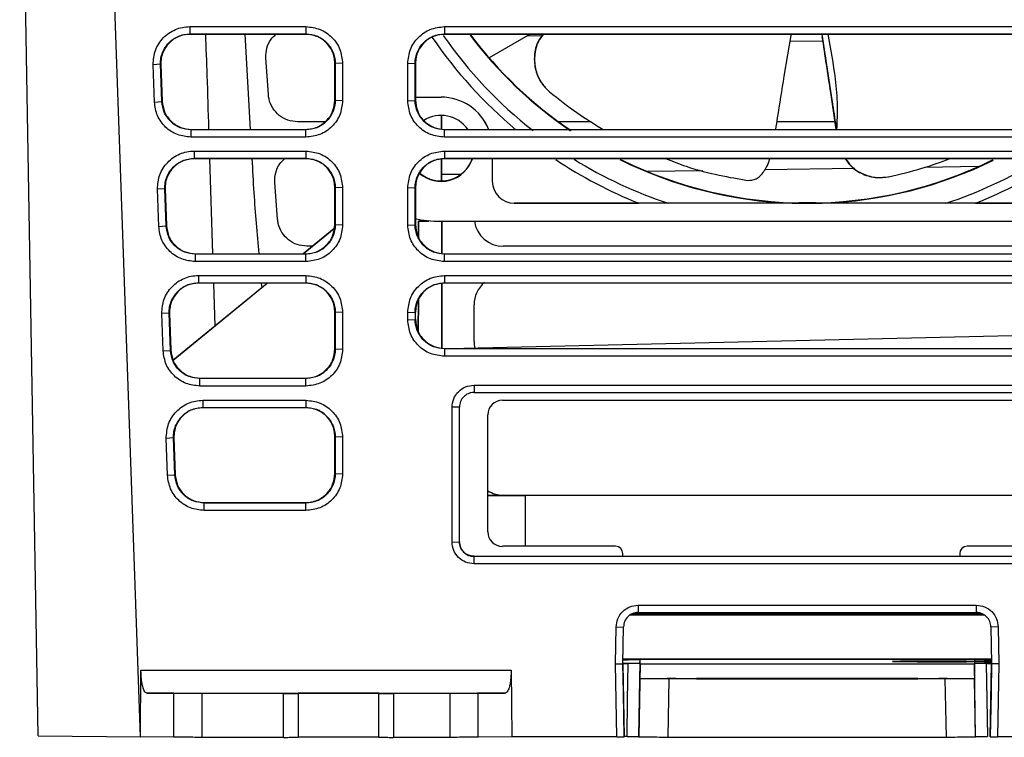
# Model space of a CAD drawing. Extents: x 106 to 315, y 19 to 260.
# Tile 24 of 132: x 195 to 214, y 27 to 41. Entities that reach past the tile are written whole.
import ezdxf

# ---------------------------------------------------------------- set-up
doc = ezdxf.new("R2010")
doc.units = 0
doc.layers.get('0').update_dxf_attribs({"linetype": 'CONTINUOUS'})

msp = doc.modelspace()

# ---------------------------------------------------------------- linework, layer by layer
at = {"color": 7, "linetype": 'CONTINUOUS'}
for p, q in [((197.359, 27.226), (196.574, 49.668)), ((195.368, 27.245), (195.004, 48.076)), ((198.322, 41.089), (200.589, 41.089)), ((198.322, 41.089), (198.322, 40.945)), ((198.322, 40.945), (200.589, 40.945)), ((198.322, 40.945), (198.329, 40.941)), ((200.583, 40.941), (198.329, 40.941)), ((199.4, 40.941), (199.504, 39.084)), ((200.589, 40.945), (200.583, 40.941)), ((200.589, 41.089), (200.589, 40.945)), ((203.29, 41.089), (217.446, 41.089)), ((203.29, 41.089), (203.29, 40.945)), ((203.29, 40.945), (217.446, 40.945)), ((203.29, 40.945), (203.297, 40.941)), ((217.44, 40.941), (203.297, 40.941)), ((204.962, 40.941), (204.162, 40.479)), ((209.92, 40.123), (210.061, 40.954)), ((210.652, 40.941), (210.848, 39.662)), ((204.915, 40.914), (205.191, 40.908)), ((210.037, 40.814), (210.669, 40.802)), ((197.751, 40.354), (197.607, 40.344)), ((197.633, 39.617), (197.607, 40.344)), ((197.777, 39.627), (197.751, 40.354)), ((197.758, 40.35), (197.751, 40.354)), ((197.758, 40.35), (197.783, 39.635)), ((199.856, 39.763), (199.807, 40.479)), ((201.16, 40.374), (201.154, 40.37)), ((201.154, 39.655), (201.154, 40.37)), ((201.304, 40.369), (201.16, 40.374)), ((201.16, 40.374), (201.16, 39.647)), ((201.304, 40.369), (201.304, 39.642)), ((202.575, 40.369), (202.719, 40.374)), ((202.575, 39.642), (202.575, 40.369)), ((202.719, 39.647), (202.719, 40.374)), ((202.719, 40.374), (202.725, 40.37)), ((202.725, 40.37), (202.725, 39.655)), ((197.633, 39.617), (197.777, 39.627)), ((197.777, 39.627), (197.783, 39.635)), ((201.16, 39.647), (201.154, 39.655)), ((201.304, 39.642), (201.16, 39.647)), ((202.575, 39.642), (202.719, 39.647)), ((202.719, 39.647), (202.725, 39.655)), ((202.725, 39.713), (203.225, 39.713)), ((202.725, 39.712), (203.225, 39.712)), ((203.225, 39.713), (203.225, 39.712)), ((200.957, 39.231), (200.426, 39.231)), ((203.234, 39.347), (203.235, 39.096)), ((203.235, 39.096), (203.234, 39.347)), ((206.156, 39.231), (205.516, 39.231)), ((210.903, 39.231), (209.779, 39.231)), ((198.348, 39.076), (198.354, 39.084)), ((198.348, 38.932), (198.348, 39.076)), ((200.589, 39.076), (198.348, 39.076)), ((198.354, 39.084), (200.582, 39.084)), ((200.589, 39.076), (200.582, 39.084)), ((200.589, 38.932), (200.589, 39.076)), ((203.291, 39.076), (203.297, 39.084)), ((203.291, 38.932), (203.291, 39.076)), ((217.446, 39.076), (203.291, 39.076)), ((203.297, 39.084), (217.439, 39.084)), ((200.589, 38.932), (198.348, 38.932)), ((217.446, 38.932), (203.291, 38.932)), ((198.407, 38.661), (200.589, 38.661)), ((198.407, 38.661), (198.407, 38.517)), ((200.589, 38.661), (200.589, 38.517)), ((203.29, 38.661), (217.446, 38.661)), ((203.29, 38.661), (203.29, 38.517)), ((198.407, 38.517), (200.589, 38.517)), ((198.407, 38.517), (198.414, 38.513)), ((200.583, 38.513), (198.414, 38.513)), ((198.708, 38.513), (198.766, 36.656)), ((200.589, 38.517), (200.583, 38.513)), ((203.236, 38.501), (203.236, 38.081)), ((203.236, 38.081), (203.236, 38.501)), ((203.29, 38.517), (217.446, 38.517)), ((203.29, 38.517), (203.297, 38.513)), ((217.44, 38.513), (203.297, 38.513)), ((204.225, 38.513), (204.225, 38.07)), ((208.332, 38.276), (207.252, 38.26)), ((211.295, 38.32), (209.538, 38.294)), ((213.711, 38.356), (212.654, 38.34)), ((200.037, 37.329), (199.981, 38.045)), ((203.612, 38.205), (203.236, 38.2)), ((197.836, 37.926), (197.692, 37.915)), ((197.718, 37.189), (197.692, 37.915)), ((197.862, 37.199), (197.836, 37.926)), ((197.843, 37.921), (197.836, 37.926)), ((197.843, 37.921), (197.868, 37.207)), ((201.16, 37.946), (201.154, 37.941)), ((201.154, 37.227), (201.154, 37.941)), ((201.304, 37.94), (201.16, 37.946)), ((201.16, 37.946), (201.16, 37.219)), ((201.304, 37.94), (201.304, 37.214)), ((202.575, 37.94), (202.719, 37.946)), ((202.575, 37.214), (202.575, 37.94)), ((202.719, 37.219), (202.719, 37.946)), ((202.719, 37.946), (202.725, 37.941)), ((202.725, 37.941), (202.725, 37.227)), ((216.082, 37.641), (204.654, 37.641)), ((204.654, 37.641), (204.654, 37.641)), ((204.654, 37.641), (207.085, 37.641)), ((210.078, 37.642), (210.368, 37.642)), ((210.528, 37.647), (210.209, 37.647)), ((210.368, 37.642), (210.659, 37.642)), ((213.652, 37.641), (216.082, 37.641)), ((202.784, 36.986), (202.784, 37.29)), ((202.784, 37.29), (202.784, 37.287)), ((202.956, 37.29), (202.784, 37.29)), ((202.784, 37.287), (202.784, 36.986)), ((202.986, 37.287), (202.784, 37.287)), ((217.654, 37.284), (203.082, 37.284)), ((203.239, 36.667), (203.238, 37.289)), ((203.238, 37.287), (203.239, 36.667)), ((197.718, 37.189), (197.862, 37.199)), ((197.862, 37.199), (197.868, 37.207)), ((200.533, 36.656), (201.139, 37.151)), ((201.139, 37.15), (200.535, 36.656)), ((201.16, 37.219), (201.154, 37.227)), ((201.304, 37.214), (201.16, 37.219)), ((202.575, 37.214), (202.719, 37.219)), ((202.719, 37.219), (202.725, 37.227)), ((200.713, 36.803), (200.607, 36.803)), ((215.983, 36.803), (204.44, 36.803)), ((198.433, 36.648), (198.439, 36.656)), ((198.433, 36.503), (198.433, 36.648)), ((200.589, 36.648), (198.433, 36.648)), ((200.589, 36.503), (198.433, 36.503)), ((198.439, 36.656), (200.582, 36.656)), ((200.589, 36.648), (200.582, 36.656)), ((200.589, 36.503), (200.589, 36.648)), ((203.291, 36.648), (203.297, 36.656)), ((203.291, 36.503), (203.291, 36.648)), ((217.446, 36.648), (203.291, 36.648)), ((217.446, 36.503), (203.291, 36.503)), ((203.297, 36.656), (217.439, 36.656)), ((198.492, 36.232), (200.589, 36.232)), ((198.492, 36.232), (198.492, 36.089)), ((200.589, 36.232), (200.589, 36.089)), ((203.29, 36.232), (217.446, 36.232)), ((203.29, 36.232), (203.29, 36.089)), ((199.837, 36.084), (197.998, 34.58)), ((197.998, 34.581), (199.835, 36.084)), ((198.492, 36.089), (200.589, 36.089)), ((198.492, 36.089), (198.498, 36.084)), ((200.583, 36.084), (198.498, 36.084)), ((198.784, 36.084), (198.81, 35.245)), ((199.718, 36.084), (199.726, 35.995)), ((200.589, 36.089), (200.583, 36.084)), ((203.242, 34.799), (203.24, 36.073)), ((203.24, 36.073), (203.242, 34.819)), ((203.29, 36.089), (217.446, 36.089)), ((203.29, 36.089), (203.297, 36.084)), ((217.44, 36.084), (203.297, 36.084)), ((202.782, 35.757), (202.781, 35.144)), ((202.781, 35.144), (202.782, 35.757)), ((203.868, 34.945), (203.868, 35.66)), ((197.921, 35.497), (197.777, 35.487)), ((197.803, 34.76), (197.777, 35.487)), ((197.946, 34.771), (197.921, 35.497)), ((197.928, 35.493), (197.921, 35.497)), ((197.928, 35.493), (197.952, 34.779)), ((201.16, 35.517), (201.154, 35.513)), ((201.154, 34.799), (201.154, 35.513)), ((201.304, 35.512), (201.16, 35.517)), ((201.16, 35.517), (201.16, 34.791)), ((201.304, 35.512), (201.304, 34.785)), ((202.575, 35.512), (202.719, 35.517)), ((202.575, 35.366), (202.575, 35.512)), ((202.575, 35.366), (202.719, 35.372)), ((202.719, 35.517), (202.719, 35.372)), ((202.719, 35.517), (202.725, 35.513)), ((202.725, 35.38), (202.719, 35.372)), ((202.725, 35.38), (202.725, 35.513)), ((215.428, 35.076), (203.668, 34.809)), ((197.803, 34.76), (197.946, 34.771)), ((197.946, 34.771), (197.952, 34.779)), ((201.16, 34.791), (201.154, 34.799)), ((201.304, 34.785), (201.16, 34.791)), ((203.297, 34.809), (203.291, 34.8)), ((203.291, 34.8), (203.291, 34.656)), ((217.446, 34.8), (203.291, 34.8)), ((203.297, 34.809), (217.439, 34.809)), ((217.446, 34.656), (203.291, 34.656)), ((198.518, 34.219), (198.524, 34.227)), ((198.518, 34.075), (198.518, 34.219)), ((200.589, 34.219), (198.518, 34.219)), ((198.524, 34.227), (200.582, 34.227)), ((200.589, 34.219), (200.582, 34.227)), ((200.589, 34.075), (200.589, 34.219)), ((200.589, 34.075), (198.518, 34.075)), ((203.868, 34.092), (216.868, 34.092)), ((203.868, 34.092), (203.868, 33.95)), ((203.868, 33.95), (216.868, 33.95)), ((198.577, 33.796), (200.589, 33.796)), ((198.577, 33.796), (198.577, 33.654)), ((198.577, 33.654), (200.589, 33.654)), ((200.589, 33.796), (200.589, 33.654)), ((203.582, 33.664), (203.44, 33.659)), ((203.44, 31.03), (203.44, 33.659)), ((203.582, 31.036), (203.582, 33.664)), ((204.422, 33.796), (215.707, 33.796)), ((204.136, 31.231), (204.136, 33.51)), ((198.006, 33.063), (197.862, 33.053)), ((197.887, 32.332), (197.862, 33.053)), ((198.012, 33.065), (198.006, 33.063)), ((198.031, 32.342), (198.006, 33.063)), ((198.012, 33.065), (198.037, 32.35)), ((201.16, 33.083), (201.154, 33.085)), ((201.154, 32.37), (201.154, 33.085)), ((201.304, 33.078), (201.16, 33.083)), ((201.16, 33.083), (201.16, 32.362)), ((201.304, 33.078), (201.304, 32.357)), ((197.887, 32.332), (198.031, 32.342)), ((198.031, 32.342), (198.037, 32.35)), ((201.16, 32.362), (201.154, 32.37)), ((201.304, 32.357), (201.16, 32.362)), ((204.136, 31.945), (204.44, 31.945)), ((204.136, 31.938), (204.864, 31.938)), ((204.44, 31.945), (204.864, 31.945)), ((204.864, 31.938), (204.864, 31.945)), ((204.864, 31.945), (215.873, 31.945)), ((204.864, 31.938), (204.864, 30.946)), ((198.603, 31.791), (198.609, 31.799)), ((198.603, 31.647), (198.603, 31.791)), ((200.589, 31.791), (198.603, 31.791)), ((198.609, 31.799), (200.582, 31.799)), ((200.589, 31.791), (200.582, 31.799)), ((200.589, 31.647), (200.589, 31.791)), ((200.589, 31.647), (198.603, 31.647)), ((203.44, 31.03), (203.582, 31.036)), ((206.629, 30.946), (204.422, 30.946)), ((215.707, 30.946), (213.486, 30.946)), ((203.868, 30.752), (203.868, 30.75)), ((203.868, 30.752), (216.868, 30.752)), ((203.868, 30.607), (203.868, 30.75)), ((216.868, 30.75), (203.868, 30.75)), ((206.772, 30.752), (206.772, 30.803)), ((213.343, 30.803), (213.343, 30.752)), ((216.868, 30.607), (203.868, 30.607)), ((207.07, 29.797), (213.666, 29.797)), ((207.07, 29.797), (207.07, 29.654)), ((213.666, 29.797), (213.666, 29.654)), ((213.821, 29.603), (206.916, 29.603)), ((213.785, 29.628), (206.952, 29.628)), ((207.07, 29.654), (213.666, 29.654)), ((206.629, 28.65), (206.641, 29.371)), ((206.641, 29.371), (206.784, 29.374)), ((206.772, 28.655), (206.784, 29.374)), ((214.095, 29.371), (213.952, 29.374)), ((213.952, 29.374), (213.965, 28.655)), ((214.095, 29.371), (214.107, 28.65)), ((206.629, 28.65), (206.772, 28.655)), ((206.654, 27.226), (206.629, 28.65)), ((213.964, 28.746), (206.772, 28.746)), ((206.772, 28.731), (206.876, 28.731)), ((206.772, 28.661), (206.877, 28.661)), ((206.782, 28.085), (206.772, 28.657)), ((206.772, 28.655), (206.797, 27.227)), ((207.107, 28.661), (207.082, 27.231)), ((207.102, 28.368), (207.107, 28.654)), ((207.107, 28.732), (207.107, 28.736)), ((213.629, 28.736), (207.107, 28.736)), ((207.107, 28.663), (207.107, 28.729)), ((207.107, 28.66), (207.107, 28.655)), ((207.107, 28.655), (213.629, 28.654)), ((213.629, 28.736), (213.629, 28.732)), ((213.629, 28.729), (213.629, 28.706)), ((213.629, 28.692), (213.629, 28.663)), ((213.629, 28.654), (213.629, 28.66)), ((213.654, 27.231), (213.629, 28.66)), ((213.629, 28.654), (213.634, 28.368)), ((213.859, 28.731), (213.964, 28.731)), ((213.86, 28.661), (213.964, 28.661)), ((213.94, 27.227), (213.965, 28.655)), ((213.965, 28.657), (213.955, 28.085)), ((214.107, 28.65), (213.965, 28.655)), ((214.107, 28.65), (214.082, 27.226)), ((197.359, 27.226), (197.371, 28.526)), ((197.371, 28.526), (204.592, 28.526)), ((204.592, 28.526), (204.604, 27.226)), ((207.082, 27.22), (207.102, 28.363)), ((207.102, 28.363), (207.102, 28.368)), ((207.102, 28.368), (213.634, 28.368)), ((207.634, 28.364), (207.634, 28.365)), ((207.654, 27.218), (207.674, 28.361)), ((213.063, 28.361), (207.674, 28.361)), ((212.526, 28.367), (208.21, 28.367)), ((208.21, 28.363), (208.21, 28.367)), ((208.21, 28.363), (212.526, 28.363)), ((212.526, 28.367), (212.526, 28.363)), ((213.083, 27.218), (213.063, 28.361)), ((213.102, 28.365), (213.102, 28.364)), ((213.634, 28.368), (213.634, 28.363)), ((213.654, 27.22), (213.634, 28.363)), ((198.011, 28.077), (197.486, 28.082)), ((197.486, 28.082), (204.477, 28.082)), ((198.011, 27.219), (198.011, 28.077)), ((200.152, 28.076), (198.563, 28.076)), ((198.563, 27.218), (198.563, 28.076)), ((200.152, 27.218), (200.152, 28.076)), ((200.438, 28.079), (200.438, 28.076)), ((200.438, 28.076), (200.438, 27.219)), ((202.009, 28.076), (202.009, 28.079)), ((202.009, 27.219), (202.009, 28.076)), ((202.295, 28.076), (202.295, 27.218)), ((203.4, 28.076), (202.295, 28.076)), ((203.4, 27.218), (203.4, 28.076)), ((204.477, 28.082), (203.952, 28.077)), ((203.952, 27.22), (203.952, 28.077)), ((206.782, 28.087), (206.782, 28.085)), ((206.797, 27.23), (206.782, 28.087)), ((213.955, 28.087), (213.94, 27.23)), ((213.955, 28.085), (213.955, 28.087)), ((195.368, 27.245), (197.359, 27.226)), ((198.011, 27.22), (197.359, 27.226)), ((200.152, 27.218), (198.563, 27.218)), ((203.4, 27.218), (202.295, 27.218)), ((204.604, 27.226), (203.952, 27.22)), ((206.654, 27.226), (204.604, 27.226)), ((206.654, 27.226), (206.797, 27.226)), ((206.853, 27.232), (206.797, 27.232)), ((206.797, 27.23), (206.797, 27.226)), ((207.082, 27.22), (207.082, 27.231)), ((213.083, 27.218), (207.654, 27.218)), ((213.654, 27.231), (213.654, 27.22)), ((213.94, 27.226), (213.94, 27.23)), ((213.94, 27.226), (214.082, 27.226)), ((216.132, 27.226), (214.082, 27.226))]:
    msp.add_line(p, q, dxfattribs=at)
at = {"color": 8, "linetype": 'CONTINUOUS'}
for p, q in [((210.848, 39.662), (210.93, 39.084)), ((207.106, 28.663), (207.107, 28.73))]:
    msp.add_line(p, q, dxfattribs=at)
at = {"color": 7, "linetype": 'CONTINUOUS', "flags": 128}
for points in [[(203.082, 37.284), (202.832, 37.309), (202.721, 37.336)], [(206.853, 27.232), (206.865, 27.946), (206.877, 28.661)], [(213.86, 28.661), (213.872, 27.947), (213.884, 27.232)]]:
    msp.add_lwpolyline(points, dxfattribs=at)
at = {"color": 8, "linetype": 'CONTINUOUS'}
for radius, start, end in [(8.648, 214.8262, 231.7931), (8.846, 214.2237, 230.0381), (8.846, 236.3178, 248.2116), (8.648, 238.2637, 251.7712), (8.648, 288.2288, 301.5825), (8.846, 291.7884, 303.6148)]:
    msp.add_arc((210.368, 45.855), radius, start, end, dxfattribs=at)
at = {"color": 7, "linetype": 'CONTINUOUS'}
for centre, radius, start, end in [((210.368, 45.86), 8.214, 216.8317, 235.8846), ((210.368, 45.856), 8.219, 216.8872, 235.7861), ((210.368, 45.856), 8.214, 216.8815, 235.8272), ((203.225, 38.713), 1, 21.8842, 90.0003), ((203.225, 38.712), 1, 21.8936, 89.9995), ((203.225, 38.712), 0.643, 35.6353, 121.5561), ((203.225, 38.712), 0.643, 229.4562, 341.7122), ((203.225, 38.719), 0.643, 229.7767, 341.1398), ((210.368, 45.856), 8.219, 243.5823, 267.9759), ((210.368, 45.856), 8.214, 243.8039, 270), ((210.368, 45.86), 8.214, 243.8439, 269.9999), ((210.368, 45.856), 8.214, 270, 296.2164), ((210.368, 45.86), 8.214, 270.0001, 296.1371), ((210.368, 45.856), 8.219, 272.0241, 296.2672), ((204.654, 38.07), 0.429, 180.0001, 269.9997), ((204.654, 38.07), 0.429, 180, 270), ((204.422, 33.51), 0.286, 90, 180), ((204.422, 31.231), 0.286, 180, 270), ((206.629, 30.803), 0.143, 0, 90), ((213.486, 30.803), 0.143, 90, 180)]:
    msp.add_arc(centre, radius, start, end, dxfattribs=at)
for centre, major_axis, ratio, start_param, end_param in [((204.44, 37.374), (0.525, -0.226), 0.999685, 3.69698, 5.118834), ((204.44, 35.659), (-0.215, 0.53), 0.999453, 0.313993, 1.185067), ((204.44, 34.945), (0.525, -0.226), 0.999685, 3.547809, 3.780692), ((204.44, 32.516), (0.525, -0.226), 0.999685, 4.558397, 5.118834)]:
    msp.add_ellipse(centre, major_axis=major_axis, ratio=ratio, start_param=start_param, end_param=end_param, dxfattribs=at)
for points, knots in [([(197.607, 40.344), (197.615, 40.44), (197.626, 40.585), (197.714, 40.757), (197.803, 40.871), (197.913, 40.966), (198.04, 41.035), (198.178, 41.081), (198.274, 41.086), (198.322, 41.089)], [0, 0, 0, 0, 0.249065, 0.374239, 0.499393, 0.624538, 0.74969, 0.874805, 1, 1, 1, 1]), ([(197.751, 40.354), (197.752, 40.394), (197.754, 40.474), (197.798, 40.621), (197.901, 40.782), (198.059, 40.89), (198.205, 40.938), (198.283, 40.943), (198.322, 40.945)], [0, 0, 0, 0, 0.132024, 0.25976, 0.501249, 0.744218, 0.870649, 1, 1, 1, 1]), ([(198.329, 40.941), (198.253, 40.933), (198.139, 40.92), (198.004, 40.844), (197.892, 40.75), (197.808, 40.623), (197.761, 40.477), (197.759, 40.392), (197.758, 40.35)], [0, 0, 0, 0, 0.245913, 0.372799, 0.499865, 0.723055, 0.861389, 1, 1, 1, 1]), ([(198.627, 40.941), (198.637, 40.672), (198.661, 40.053), (198.679, 39.434), (198.69, 39.084)], [0, 0, 0, 0, 0.4339394, 1, 1, 1, 1]), ([(199.807, 40.479), (199.81, 40.544), (199.815, 40.672), (199.889, 40.837), (199.971, 40.91), (200.004, 40.941)], [0, 0, 0, 0, 0.369487, 0.738982, 1, 1, 1, 1]), ([(201.154, 40.37), (201.151, 40.411), (201.146, 40.493), (201.097, 40.635), (200.991, 40.788), (200.806, 40.916), (200.656, 40.933), (200.583, 40.941)], [0, 0, 0, 0, 0.1376175, 0.2750927, 0.5007493, 0.7541282, 1, 1, 1, 1]), ([(200.589, 41.089), (200.683, 41.078), (200.871, 41.056), (201.108, 40.889), (201.272, 40.651), (201.294, 40.463), (201.304, 40.369)], [0, 0, 0, 0, 0.249952, 0.499931, 0.749922, 1, 1, 1, 1]), ([(200.589, 40.945), (200.628, 40.943), (200.704, 40.939), (200.847, 40.893), (201.002, 40.789), (201.106, 40.634), (201.153, 40.491), (201.158, 40.413), (201.16, 40.374)], [0, 0, 0, 0, 0.129436, 0.255893, 0.498781, 0.740779, 0.86837, 1, 1, 1, 1]), ([(202.575, 40.369), (202.586, 40.463), (202.607, 40.651), (202.771, 40.889), (203.008, 41.056), (203.196, 41.078), (203.29, 41.089)], [0, 0, 0, 0, 0.250022, 0.500022, 0.749992, 1, 1, 1, 1]), ([(202.719, 40.374), (202.721, 40.413), (202.726, 40.49), (202.773, 40.634), (202.877, 40.789), (203.032, 40.893), (203.175, 40.939), (203.252, 40.943), (203.29, 40.945)], [0, 0, 0, 0, 0.131366, 0.258863, 0.501169, 0.744016, 0.870502, 1, 1, 1, 1]), ([(203.297, 40.941), (203.223, 40.933), (203.073, 40.916), (202.888, 40.788), (202.782, 40.635), (202.733, 40.493), (202.728, 40.411), (202.725, 40.37)], [0, 0, 0, 0, 0.2458886, 0.4992486, 0.7249147, 0.8622972, 1, 1, 1, 1]), ([(205.212, 40.941), (205.179, 40.895), (205.087, 40.772), (205.033, 40.523), (205.055, 40.237), (205.164, 39.99), (205.284, 39.873), (205.337, 39.821)], [0, 0, 0, 0, 0.13406, 0.362143, 0.590861, 0.819774, 1, 1, 1, 1]), ([(205.221, 40.941), (205.187, 40.895), (205.093, 40.771), (205.038, 40.521), (205.059, 40.235), (205.168, 39.987), (205.288, 39.869), (205.342, 39.816)], [0, 0, 0, 0, 0.136138, 0.363398, 0.59072, 0.817832, 1, 1, 1, 1]), ([(210.948, 39.084), (210.955, 39.237), (210.969, 39.565), (210.917, 40.188), (210.831, 40.651), (210.777, 40.941)], [0, 0, 0, 0, 0.245612, 0.526328, 1, 1, 1, 1]), ([(210.656, 40.892), (210.711, 40.528), (210.804, 39.926), (210.89, 39.323), (210.924, 39.084)], [0, 0, 0, 0, 0.603023, 1, 1, 1, 1]), ([(209.757, 39.084), (209.768, 39.158), (209.821, 39.505), (209.876, 39.851), (209.92, 40.123)], [0, 0, 0, 0, 0.214184, 1, 1, 1, 1]), ([(200.426, 39.231), (200.362, 39.238), (200.233, 39.25), (200.062, 39.349), (199.933, 39.494), (199.87, 39.642), (199.859, 39.735), (199.856, 39.763)], [0, 0, 0, 0, 0.224454, 0.448903, 0.673412, 0.897997, 1, 1, 1, 1]), ([(205.33, 39.826), (205.333, 39.824), (205.336, 39.821), (205.339, 39.819), (205.34, 39.818)], [0, 0, 0, 0, 0.880514, 1, 1, 1, 1]), ([(205.342, 39.816), (205.519, 39.676), (205.86, 39.404), (206.216, 39.188), (206.388, 39.084)], [0, 0, 0, 0, 0.516739, 1, 1, 1, 1]), ([(198.348, 38.932), (198.257, 38.942), (198.074, 38.962), (197.841, 39.118), (197.674, 39.344), (197.646, 39.526), (197.633, 39.617)], [0, 0, 0, 0, 0.250017, 0.500017, 0.749991, 1, 1, 1, 1]), ([(198.348, 39.076), (198.275, 39.084), (198.129, 39.1), (197.943, 39.226), (197.809, 39.408), (197.788, 39.554), (197.777, 39.627)], [0, 0, 0, 0, 0.2485916, 0.4981164, 0.7485832, 1, 1, 1, 1]), ([(197.783, 39.635), (197.793, 39.563), (197.815, 39.417), (197.928, 39.263), (198.045, 39.17), (198.177, 39.102), (198.285, 39.091), (198.354, 39.084)], [0, 0, 0, 0, 0.249665, 0.499313, 0.631625, 0.764107, 1, 1, 1, 1]), ([(200.582, 39.084), (200.621, 39.086), (200.697, 39.091), (200.841, 39.137), (200.997, 39.242), (201.128, 39.431), (201.145, 39.581), (201.154, 39.655)], [0, 0, 0, 0, 0.128476, 0.25685, 0.500665, 0.750335, 1, 1, 1, 1]), ([(201.16, 39.647), (201.158, 39.609), (201.153, 39.532), (201.106, 39.386), (200.998, 39.228), (200.808, 39.1), (200.661, 39.084), (200.589, 39.076)], [0, 0, 0, 0, 0.129676, 0.258141, 0.510194, 0.75748, 1, 1, 1, 1]), ([(201.304, 39.642), (201.293, 39.549), (201.272, 39.362), (201.105, 39.127), (200.869, 38.963), (200.682, 38.942), (200.589, 38.932)], [0, 0, 0, 0, 0.249956, 0.49994, 0.749929, 1, 1, 1, 1]), ([(203.291, 38.932), (203.197, 38.942), (203.01, 38.963), (202.774, 39.127), (202.608, 39.362), (202.586, 39.548), (202.575, 39.642)], [0, 0, 0, 0, 0.250016, 0.500016, 0.74999, 1, 1, 1, 1]), ([(203.291, 39.076), (203.218, 39.084), (203.071, 39.101), (202.88, 39.229), (202.773, 39.387), (202.726, 39.532), (202.721, 39.609), (202.719, 39.647)], [0, 0, 0, 0, 0.243592, 0.491235, 0.742938, 0.870953, 1, 1, 1, 1]), ([(202.725, 39.655), (202.734, 39.581), (202.751, 39.431), (202.863, 39.27), (202.982, 39.173), (203.116, 39.103), (203.226, 39.091), (203.297, 39.084)], [0, 0, 0, 0, 0.249645, 0.499275, 0.632034, 0.764973, 1, 1, 1, 1]), ([(210.848, 39.662), (210.854, 39.629), (210.883, 39.436), (210.913, 39.243), (210.937, 39.084)], [0, 0, 0, 0, 0.174387, 1, 1, 1, 1]), ([(197.692, 37.915), (197.7, 38.012), (197.711, 38.157), (197.799, 38.329), (197.888, 38.443), (197.998, 38.538), (198.125, 38.607), (198.263, 38.652), (198.359, 38.658), (198.407, 38.661)], [0, 0, 0, 0, 0.249065, 0.374247, 0.499392, 0.624529, 0.74969, 0.874815, 1, 1, 1, 1]), ([(200.589, 38.661), (200.683, 38.65), (200.871, 38.628), (201.108, 38.46), (201.272, 38.222), (201.294, 38.034), (201.304, 37.94)], [0, 0, 0, 0, 0.249952, 0.499931, 0.749922, 1, 1, 1, 1]), ([(202.575, 37.94), (202.586, 38.034), (202.607, 38.222), (202.771, 38.46), (203.008, 38.628), (203.196, 38.65), (203.29, 38.661)], [0, 0, 0, 0, 0.250022, 0.500022, 0.749992, 1, 1, 1, 1]), ([(197.836, 37.926), (197.837, 37.966), (197.839, 38.045), (197.883, 38.193), (197.986, 38.354), (198.144, 38.462), (198.29, 38.51), (198.368, 38.515), (198.407, 38.517)], [0, 0, 0, 0, 0.13189, 0.259582, 0.501248, 0.744478, 0.870845, 1, 1, 1, 1]), ([(198.414, 38.513), (198.338, 38.504), (198.224, 38.491), (198.089, 38.416), (197.977, 38.322), (197.893, 38.195), (197.846, 38.048), (197.844, 37.964), (197.843, 37.921)], [0, 0, 0, 0, 0.2459127, 0.3727977, 0.4998648, 0.7230554, 0.8613879, 1, 1, 1, 1]), ([(199.536, 38.513), (199.547, 38.29), (199.579, 37.67), (199.635, 37.052), (199.671, 36.656)], [0, 0, 0, 0, 0.358696, 1, 1, 1, 1]), ([(199.981, 38.045), (199.983, 38.109), (199.986, 38.238), (200.06, 38.405), (200.142, 38.48), (200.177, 38.513)], [0, 0, 0, 0, 0.365254, 0.730517, 1, 1, 1, 1]), ([(201.154, 37.941), (201.151, 37.982), (201.146, 38.064), (201.097, 38.207), (200.991, 38.36), (200.806, 38.487), (200.656, 38.504), (200.583, 38.513)], [0, 0, 0, 0, 0.137618, 0.275093, 0.500749, 0.754128, 1, 1, 1, 1]), ([(200.589, 38.517), (200.628, 38.515), (200.704, 38.51), (200.847, 38.464), (201.002, 38.361), (201.106, 38.205), (201.153, 38.062), (201.158, 37.985), (201.16, 37.946)], [0, 0, 0, 0, 0.129405, 0.255851, 0.49878, 0.74076, 0.868356, 1, 1, 1, 1]), ([(202.719, 37.946), (202.721, 37.985), (202.726, 38.062), (202.773, 38.205), (202.877, 38.361), (203.032, 38.464), (203.175, 38.51), (203.252, 38.515), (203.29, 38.517)], [0, 0, 0, 0, 0.131367, 0.258862, 0.501168, 0.744016, 0.870502, 1, 1, 1, 1]), ([(203.297, 38.513), (203.223, 38.504), (203.073, 38.487), (202.888, 38.36), (202.782, 38.207), (202.733, 38.064), (202.728, 37.982), (202.725, 37.941)], [0, 0, 0, 0, 0.245889, 0.499248, 0.724915, 0.862298, 1, 1, 1, 1]), ([(207.606, 38.513), (207.741, 38.46), (208.119, 38.313), (208.677, 38.178), (209.028, 38.118), (209.205, 38.088)], [0, 0, 0, 0, 0.213681, 0.601583, 1, 1, 1, 1]), ([(209.205, 38.088), (209.262, 38.089), (209.376, 38.093), (209.523, 38.248), (209.61, 38.404), (209.638, 38.507), (209.639, 38.513)], [0, 0, 0, 0, 0.335898, 0.672903, 0.980573, 1, 1, 1, 1]), ([(211.112, 38.513), (211.146, 38.463), (211.232, 38.333), (211.451, 38.2), (211.708, 38.129), (211.875, 38.15), (211.949, 38.159)], [0, 0, 0, 0, 0.1817415, 0.475147, 0.7688015, 1, 1, 1, 1]), ([(211.12, 38.513), (211.152, 38.464), (211.238, 38.335), (211.455, 38.203), (211.713, 38.13), (211.881, 38.151), (211.956, 38.16)], [0, 0, 0, 0, 0.178178, 0.47164, 0.76483, 1, 1, 1, 1]), ([(211.956, 38.16), (212.176, 38.211), (212.592, 38.306), (212.975, 38.446), (213.155, 38.513)], [0, 0, 0, 0, 0.528187, 1, 1, 1, 1]), ([(211.94, 38.157), (211.943, 38.158), (211.948, 38.159), (211.952, 38.16), (211.952, 38.16)], [0, 0, 0, 0, 0.87956, 1, 1, 1, 1]), ([(207.663, 37.641), (207.576, 37.641), (207.39, 37.641), (207.19, 37.641), (207.085, 37.641)], [0, 0, 0, 0, 0.468469, 1, 1, 1, 1]), ([(210.078, 37.642), (209.749, 37.642), (209.078, 37.642), (208.277, 37.641), (207.817, 37.641), (207.663, 37.641)], [0, 0, 0, 0, 0.390226, 0.79484, 1, 1, 1, 1]), ([(213.073, 37.641), (212.809, 37.641), (212.275, 37.642), (211.459, 37.642), (210.909, 37.642), (210.659, 37.642)], [0, 0, 0, 0, 0.348551, 0.703624, 1, 1, 1, 1]), ([(213.652, 37.641), (213.495, 37.641), (213.295, 37.641), (213.114, 37.641), (213.073, 37.641)], [0, 0, 0, 0, 0.779138, 1, 1, 1, 1]), ([(200.607, 36.803), (200.542, 36.809), (200.414, 36.822), (200.243, 36.92), (200.113, 37.065), (200.051, 37.211), (200.04, 37.302), (200.037, 37.329)], [0, 0, 0, 0, 0.226082, 0.452161, 0.678297, 0.904513, 1, 1, 1, 1]), ([(198.433, 36.503), (198.341, 36.513), (198.159, 36.533), (197.926, 36.69), (197.758, 36.916), (197.731, 37.098), (197.718, 37.189)], [0, 0, 0, 0, 0.250016, 0.500016, 0.749991, 1, 1, 1, 1]), ([(198.433, 36.648), (198.36, 36.656), (198.214, 36.672), (198.028, 36.798), (197.894, 36.979), (197.872, 37.126), (197.862, 37.199)], [0, 0, 0, 0, 0.248592, 0.498116, 0.748584, 1, 1, 1, 1]), ([(197.868, 37.207), (197.878, 37.134), (197.9, 36.989), (198.013, 36.834), (198.13, 36.741), (198.262, 36.674), (198.37, 36.663), (198.439, 36.656)], [0, 0, 0, 0, 0.2496648, 0.4993126, 0.6316257, 0.7641067, 1, 1, 1, 1]), ([(200.582, 36.656), (200.621, 36.658), (200.697, 36.662), (200.841, 36.708), (200.997, 36.814), (201.128, 37.003), (201.145, 37.152), (201.154, 37.227)], [0, 0, 0, 0, 0.128476, 0.25685, 0.500665, 0.750335, 1, 1, 1, 1]), ([(201.16, 37.219), (201.158, 37.18), (201.153, 37.103), (201.106, 36.957), (200.998, 36.8), (200.808, 36.672), (200.661, 36.656), (200.589, 36.648)], [0, 0, 0, 0, 0.129662, 0.258117, 0.510161, 0.757456, 1, 1, 1, 1]), ([(201.304, 37.214), (201.293, 37.12), (201.272, 36.933), (201.105, 36.699), (200.869, 36.535), (200.682, 36.514), (200.589, 36.503)], [0, 0, 0, 0, 0.249956, 0.4999395, 0.7499299, 1, 1, 1, 1]), ([(203.291, 36.503), (203.197, 36.514), (203.01, 36.535), (202.774, 36.698), (202.608, 36.933), (202.586, 37.12), (202.575, 37.214)], [0, 0, 0, 0, 0.250016, 0.500015, 0.749991, 1, 1, 1, 1]), ([(203.291, 36.648), (203.218, 36.656), (203.071, 36.672), (202.88, 36.801), (202.773, 36.958), (202.726, 37.104), (202.721, 37.18), (202.719, 37.219)], [0, 0, 0, 0, 0.243592, 0.491236, 0.742938, 0.870953, 1, 1, 1, 1]), ([(202.725, 37.227), (202.734, 37.152), (202.751, 37.003), (202.863, 36.842), (202.982, 36.745), (203.116, 36.675), (203.226, 36.663), (203.297, 36.656)], [0, 0, 0, 0, 0.249645, 0.499275, 0.632034, 0.764973, 1, 1, 1, 1]), ([(197.777, 35.487), (197.785, 35.583), (197.796, 35.728), (197.884, 35.901), (197.973, 36.015), (198.083, 36.109), (198.21, 36.179), (198.348, 36.224), (198.444, 36.23), (198.492, 36.232)], [0, 0, 0, 0, 0.249065, 0.374245, 0.499393, 0.62453, 0.749691, 0.874813, 1, 1, 1, 1]), ([(200.589, 36.232), (200.683, 36.221), (200.871, 36.199), (201.108, 36.032), (201.272, 35.794), (201.294, 35.606), (201.304, 35.512)], [0, 0, 0, 0, 0.249951, 0.499932, 0.749922, 1, 1, 1, 1]), ([(202.575, 35.512), (202.586, 35.606), (202.607, 35.794), (202.771, 36.032), (203.008, 36.199), (203.196, 36.221), (203.29, 36.232)], [0, 0, 0, 0, 0.250021, 0.500022, 0.749992, 1, 1, 1, 1]), ([(197.921, 35.497), (197.922, 35.537), (197.924, 35.616), (197.967, 35.764), (198.071, 35.925), (198.229, 36.034), (198.374, 36.082), (198.452, 36.086), (198.492, 36.089)], [0, 0, 0, 0, 0.130275, 0.258044, 0.501239, 0.744381, 0.870774, 1, 1, 1, 1]), ([(198.498, 36.084), (198.423, 36.076), (198.309, 36.063), (198.174, 35.988), (198.062, 35.894), (197.978, 35.766), (197.931, 35.619), (197.929, 35.535), (197.928, 35.493)], [0, 0, 0, 0, 0.246238, 0.371914, 0.497771, 0.725671, 0.862705, 1, 1, 1, 1]), ([(201.154, 35.513), (201.151, 35.554), (201.146, 35.636), (201.097, 35.778), (200.991, 35.931), (200.806, 36.059), (200.656, 36.076), (200.583, 36.084)], [0, 0, 0, 0, 0.137618, 0.275093, 0.500749, 0.754128, 1, 1, 1, 1]), ([(200.589, 36.089), (200.628, 36.086), (200.704, 36.082), (200.847, 36.036), (201.002, 35.932), (201.107, 35.777), (201.153, 35.634), (201.158, 35.556), (201.16, 35.517)], [0, 0, 0, 0, 0.1295251, 0.2560115, 0.4987871, 0.7412824, 0.8687482, 1, 1, 1, 1]), ([(202.719, 35.517), (202.721, 35.557), (202.726, 35.634), (202.773, 35.777), (202.877, 35.932), (203.033, 36.036), (203.175, 36.082), (203.252, 36.086), (203.29, 36.089)], [0, 0, 0, 0, 0.131437, 0.258957, 0.50117, 0.74416, 0.870609, 1, 1, 1, 1]), ([(203.297, 36.084), (203.223, 36.076), (203.073, 36.059), (202.888, 35.931), (202.782, 35.778), (202.733, 35.636), (202.728, 35.554), (202.725, 35.513)], [0, 0, 0, 0, 0.245888, 0.499249, 0.724915, 0.862298, 1, 1, 1, 1]), ([(203.291, 34.656), (203.197, 34.667), (203.01, 34.688), (202.774, 34.851), (202.608, 35.086), (202.586, 35.273), (202.575, 35.366)], [0, 0, 0, 0, 0.250017, 0.500016, 0.749991, 1, 1, 1, 1]), ([(203.291, 34.8), (203.218, 34.809), (203.071, 34.825), (202.88, 34.954), (202.773, 35.111), (202.726, 35.257), (202.721, 35.333), (202.719, 35.372)], [0, 0, 0, 0, 0.243591, 0.491236, 0.742938, 0.870953, 1, 1, 1, 1]), ([(202.725, 35.38), (202.734, 35.305), (202.751, 35.156), (202.863, 34.995), (202.982, 34.898), (203.116, 34.827), (203.226, 34.816), (203.297, 34.809)], [0, 0, 0, 0, 0.249645, 0.499275, 0.632037, 0.764978, 1, 1, 1, 1]), ([(198.518, 34.219), (198.445, 34.227), (198.299, 34.244), (198.113, 34.369), (197.979, 34.551), (197.957, 34.697), (197.946, 34.771)], [0, 0, 0, 0, 0.248589, 0.498113, 0.748581, 1, 1, 1, 1]), ([(197.952, 34.779), (197.963, 34.706), (197.985, 34.56), (198.097, 34.406), (198.215, 34.313), (198.347, 34.246), (198.455, 34.234), (198.524, 34.227)], [0, 0, 0, 0, 0.249663, 0.499311, 0.631631, 0.764119, 1, 1, 1, 1]), ([(200.582, 34.227), (200.621, 34.23), (200.697, 34.234), (200.841, 34.28), (200.997, 34.385), (201.128, 34.574), (201.145, 34.724), (201.154, 34.799)], [0, 0, 0, 0, 0.128475, 0.25685, 0.500666, 0.750335, 1, 1, 1, 1]), ([(201.16, 34.791), (201.158, 34.752), (201.153, 34.675), (201.106, 34.529), (200.998, 34.372), (200.808, 34.244), (200.661, 34.227), (200.589, 34.219)], [0, 0, 0, 0, 0.1296634, 0.2581194, 0.5101664, 0.7574583, 1, 1, 1, 1]), ([(201.304, 34.785), (201.293, 34.692), (201.272, 34.505), (201.105, 34.27), (200.869, 34.107), (200.682, 34.085), (200.589, 34.075)], [0, 0, 0, 0, 0.249956, 0.499939, 0.74993, 1, 1, 1, 1]), ([(198.518, 34.075), (198.426, 34.085), (198.244, 34.105), (198.011, 34.262), (197.843, 34.488), (197.816, 34.669), (197.803, 34.76)], [0, 0, 0, 0, 0.250016, 0.500016, 0.749992, 1, 1, 1, 1]), ([(203.44, 33.659), (203.446, 33.715), (203.459, 33.828), (203.557, 33.971), (203.699, 34.072), (203.812, 34.085), (203.868, 34.092)], [0, 0, 0, 0, 0.249966, 0.499892, 0.749781, 1, 1, 1, 1]), ([(203.868, 33.95), (203.847, 33.948), (203.807, 33.946), (203.736, 33.921), (203.66, 33.869), (203.595, 33.776), (203.587, 33.701), (203.582, 33.664)], [0, 0, 0, 0, 0.140797, 0.27105, 0.498993, 0.750605, 1, 1, 1, 1]), ([(197.862, 33.053), (197.87, 33.149), (197.881, 33.294), (197.969, 33.466), (198.058, 33.579), (198.168, 33.674), (198.295, 33.743), (198.433, 33.788), (198.529, 33.794), (198.577, 33.796)], [0, 0, 0, 0, 0.249057, 0.374214, 0.499387, 0.624511, 0.749688, 0.874789, 1, 1, 1, 1]), ([(198.006, 33.063), (198.007, 33.103), (198.009, 33.182), (198.053, 33.33), (198.156, 33.491), (198.314, 33.599), (198.459, 33.647), (198.538, 33.652), (198.577, 33.654)], [0, 0, 0, 0, 0.1317279, 0.2593145, 0.5009377, 0.7438829, 0.8704384, 1, 1, 1, 1]), ([(198.421, 33.623), (198.401, 33.62), (198.343, 33.611), (198.259, 33.558), (198.146, 33.466), (198.063, 33.337), (198.016, 33.191), (198.014, 33.107), (198.012, 33.065)], [0, 0, 0, 0, 0.0797988, 0.2343451, 0.3890982, 0.6644435, 0.8320582, 1, 1, 1, 1]), ([(200.589, 33.796), (200.683, 33.786), (200.871, 33.764), (201.107, 33.597), (201.272, 33.359), (201.294, 33.171), (201.304, 33.078)], [0, 0, 0, 0, 0.24996, 0.499944, 0.749932, 1, 1, 1, 1]), ([(200.589, 33.654), (200.628, 33.652), (200.704, 33.647), (200.847, 33.601), (201.002, 33.498), (201.107, 33.342), (201.153, 33.199), (201.158, 33.122), (201.16, 33.083)], [0, 0, 0, 0, 0.129821, 0.25646, 0.499097, 0.741415, 0.868811, 1, 1, 1, 1]), ([(201.154, 33.085), (201.151, 33.125), (201.146, 33.207), (201.098, 33.35), (200.991, 33.5), (200.856, 33.606), (200.763, 33.621), (200.745, 33.624)], [0, 0, 0, 0, 0.167563, 0.334965, 0.615028, 0.925208, 1, 1, 1, 1]), ([(198.603, 31.647), (198.511, 31.657), (198.328, 31.677), (198.095, 31.833), (197.928, 32.059), (197.901, 32.241), (197.887, 32.332)], [0, 0, 0, 0, 0.250016, 0.500017, 0.749991, 1, 1, 1, 1]), ([(198.603, 31.791), (198.53, 31.799), (198.384, 31.815), (198.198, 31.941), (198.064, 32.123), (198.042, 32.269), (198.031, 32.342)], [0, 0, 0, 0, 0.248592, 0.498117, 0.748584, 1, 1, 1, 1]), ([(198.037, 32.35), (198.048, 32.278), (198.069, 32.132), (198.182, 31.978), (198.3, 31.885), (198.432, 31.817), (198.539, 31.806), (198.609, 31.799)], [0, 0, 0, 0, 0.2496645, 0.4993131, 0.6316261, 0.764107, 1, 1, 1, 1]), ([(200.582, 31.799), (200.621, 31.801), (200.697, 31.806), (200.841, 31.852), (200.997, 31.957), (201.128, 32.146), (201.145, 32.296), (201.154, 32.37)], [0, 0, 0, 0, 0.1284749, 0.2568502, 0.5006662, 0.7503351, 1, 1, 1, 1]), ([(201.16, 32.362), (201.158, 32.324), (201.153, 32.247), (201.106, 32.101), (200.998, 31.943), (200.808, 31.815), (200.661, 31.799), (200.589, 31.791)], [0, 0, 0, 0, 0.129661, 0.258116, 0.510161, 0.757454, 1, 1, 1, 1]), ([(201.304, 32.357), (201.293, 32.263), (201.272, 32.077), (201.105, 31.842), (200.869, 31.678), (200.682, 31.657), (200.589, 31.647)], [0, 0, 0, 0, 0.2499564, 0.4999393, 0.7499296, 1, 1, 1, 1]), ([(203.868, 30.607), (203.812, 30.613), (203.701, 30.626), (203.559, 30.723), (203.459, 30.863), (203.446, 30.974), (203.44, 31.03)], [0, 0, 0, 0, 0.249966, 0.499894, 0.749791, 1, 1, 1, 1]), ([(203.868, 30.752), (203.832, 30.756), (203.776, 30.762), (203.71, 30.797), (203.652, 30.844), (203.61, 30.907), (203.586, 30.978), (203.584, 31.017), (203.582, 31.037)], [0, 0, 0, 0, 0.242077, 0.369197, 0.500009, 0.740073, 0.862322, 1, 1, 1, 1]), ([(203.582, 31.036), (203.587, 30.999), (203.595, 30.925), (203.658, 30.832), (203.734, 30.779), (203.806, 30.754), (203.847, 30.751), (203.868, 30.75)], [0, 0, 0, 0, 0.244059, 0.497742, 0.724881, 0.85656, 1, 1, 1, 1]), ([(206.641, 29.371), (206.649, 29.426), (206.663, 29.538), (206.762, 29.678), (206.902, 29.777), (207.014, 29.79), (207.07, 29.797)], [0, 0, 0, 0, 0.249965, 0.499896, 0.749783, 1, 1, 1, 1]), ([(213.666, 29.797), (213.722, 29.79), (213.834, 29.777), (213.975, 29.678), (214.073, 29.538), (214.088, 29.426), (214.095, 29.371)], [0, 0, 0, 0, 0.249856, 0.499748, 0.749673, 1, 1, 1, 1]), ([(207.07, 29.654), (207.05, 29.653), (207.01, 29.651), (206.94, 29.627), (206.864, 29.576), (206.799, 29.485), (206.789, 29.411), (206.784, 29.374)], [0, 0, 0, 0, 0.138101, 0.267454, 0.498973, 0.749218, 1, 1, 1, 1]), ([(206.932, 29.614), (206.971, 29.614), (207.112, 29.614), (207.16, 29.613), (207.111, 29.612), (206.968, 29.611), (206.927, 29.611)], [0, 0, 0, 0, 0.140413, 0.496726, 0.853038, 1, 1, 1, 1]), ([(213.952, 29.374), (213.947, 29.41), (213.938, 29.484), (213.873, 29.575), (213.797, 29.626), (213.727, 29.65), (213.687, 29.653), (213.666, 29.654)], [0, 0, 0, 0, 0.24832, 0.501339, 0.728366, 0.858721, 1, 1, 1, 1]), ([(207.107, 28.729), (207.106, 28.729), (207.103, 28.73), (207.081, 28.73), (207.048, 28.73), (207.007, 28.73), (206.957, 28.73), (206.899, 28.73), (206.837, 28.73), (206.794, 28.73), (206.772, 28.73)], [0, 0, 0, 0, 0.1311768, 0.2620307, 0.3811814, 0.5000021, 0.6208818, 0.7414566, 0.8707257, 1, 1, 1, 1]), ([(207.107, 28.663), (207.106, 28.663), (207.103, 28.663), (207.081, 28.662), (207.049, 28.662), (207.007, 28.662), (206.958, 28.662), (206.901, 28.662), (206.838, 28.662), (206.794, 28.662), (206.773, 28.662)], [0, 0, 0, 0, 0.129329, 0.258654, 0.379173, 0.499998, 0.618895, 0.738114, 0.868896, 1, 1, 1, 1]), ([(207.107, 28.732), (207.104, 28.732), (207.098, 28.732), (207.047, 28.732), (206.971, 28.732), (206.907, 28.731), (206.876, 28.731)], [0, 0, 0, 0, 0.240695, 0.497619, 0.755841, 1, 1, 1, 1]), ([(207.107, 28.66), (207.104, 28.66), (207.098, 28.66), (207.045, 28.661), (206.969, 28.661), (206.907, 28.661), (206.877, 28.661)], [0, 0, 0, 0, 0.247973, 0.507578, 0.763047, 1, 1, 1, 1]), ([(213.478, 28.705), (213.27, 28.705), (212.855, 28.704), (212.396, 28.703), (212.102, 28.701), (212.002, 28.699), (212.102, 28.697), (212.396, 28.695), (212.855, 28.694), (213.27, 28.693), (213.478, 28.693)], [0, 0, 0, 0, 0.125, 0.25, 0.375, 0.5, 0.625, 0.75, 0.875, 1, 1, 1, 1]), ([(213.82, 28.694), (213.663, 28.695), (213.349, 28.695), (213.003, 28.696), (212.782, 28.698), (212.707, 28.699), (212.782, 28.701), (213.003, 28.702), (213.349, 28.703), (213.663, 28.704), (213.82, 28.704)], [0, 0, 0, 0, 0.125, 0.25, 0.375, 0.5, 0.625, 0.75, 0.875, 1, 1, 1, 1]), ([(213.478, 28.705), (213.499, 28.705), (213.543, 28.706), (213.591, 28.706), (213.623, 28.706), (213.627, 28.706), (213.629, 28.706)], [0, 0, 0, 0, 0.249985, 0.499987, 0.749723, 1, 1, 1, 1]), ([(213.629, 28.692), (213.627, 28.692), (213.623, 28.692), (213.591, 28.693), (213.543, 28.693), (213.5, 28.693), (213.478, 28.693)], [0, 0, 0, 0, 0.24998, 0.499994, 0.74974, 1, 1, 1, 1]), ([(213.964, 28.701), (213.954, 28.701), (213.817, 28.701), (213.665, 28.7), (213.563, 28.699), (213.665, 28.698), (213.817, 28.697), (213.954, 28.697), (213.964, 28.697)], [0, 0, 0, 0, 0.018228, 0.259089, 0.499951, 0.740812, 0.981674, 1, 1, 1, 1]), ([(213.859, 28.731), (213.83, 28.731), (213.767, 28.731), (213.691, 28.732), (213.639, 28.732), (213.632, 28.732), (213.629, 28.732)], [0, 0, 0, 0, 0.236895, 0.49234, 0.751969, 1, 1, 1, 1]), ([(213.964, 28.73), (213.942, 28.73), (213.899, 28.73), (213.836, 28.73), (213.779, 28.73), (213.729, 28.73), (213.687, 28.73), (213.655, 28.73), (213.633, 28.73), (213.63, 28.729), (213.629, 28.729)], [0, 0, 0, 0, 0.131165, 0.262008, 0.381165, 0.500002, 0.620885, 0.741456, 0.870722, 1, 1, 1, 1]), ([(213.964, 28.662), (213.943, 28.662), (213.9, 28.662), (213.837, 28.662), (213.78, 28.662), (213.73, 28.662), (213.688, 28.662), (213.656, 28.662), (213.633, 28.663), (213.63, 28.663), (213.629, 28.663)], [0, 0, 0, 0, 0.1292978, 0.25859, 0.3791405, 0.499998, 0.6188451, 0.7380173, 0.8688453, 1, 1, 1, 1]), ([(213.86, 28.661), (213.829, 28.661), (213.766, 28.661), (213.689, 28.661), (213.638, 28.66), (213.632, 28.66), (213.629, 28.66)], [0, 0, 0, 0, 0.2443941, 0.5027012, 0.7595329, 1, 1, 1, 1]), ([(213.965, 28.705), (213.963, 28.705), (213.959, 28.705), (213.928, 28.704), (213.883, 28.704), (213.841, 28.704), (213.82, 28.704)], [0, 0, 0, 0, 0.250126, 0.499995, 0.749621, 1, 1, 1, 1]), ([(213.82, 28.694), (213.841, 28.694), (213.883, 28.694), (213.928, 28.694), (213.959, 28.694), (213.963, 28.694), (213.965, 28.694)], [0, 0, 0, 0, 0.250162, 0.499985, 0.749628, 1, 1, 1, 1]), ([(197.486, 28.082), (197.477, 28.084), (197.459, 28.088), (197.431, 28.129), (197.406, 28.194), (197.388, 28.279), (197.378, 28.358), (197.371, 28.442), (197.371, 28.498), (197.371, 28.526)], [0, 0, 0, 0, 0.146102, 0.291687, 0.499507, 0.62937, 0.758704, 0.879403, 1, 1, 1, 1]), ([(204.592, 28.526), (204.592, 28.498), (204.591, 28.442), (204.585, 28.358), (204.575, 28.279), (204.557, 28.194), (204.532, 28.129), (204.503, 28.088), (204.486, 28.084), (204.477, 28.082)], [0, 0, 0, 0, 0.120615, 0.241564, 0.37062, 0.500688, 0.709545, 0.854405, 1, 1, 1, 1]), ([(207.674, 28.361), (207.599, 28.361), (207.449, 28.362), (207.26, 28.362), (207.128, 28.362), (207.111, 28.363), (207.102, 28.363)], [0, 0, 0, 0, 0.25001, 0.500001, 0.74999, 1, 1, 1, 1]), ([(207.634, 28.365), (207.643, 28.365), (207.66, 28.366), (207.793, 28.366), (207.984, 28.367), (208.135, 28.367), (208.21, 28.367)], [0, 0, 0, 0, 0.249997, 0.500006, 0.750014, 1, 1, 1, 1]), ([(208.21, 28.363), (208.135, 28.363), (207.984, 28.363), (207.793, 28.363), (207.66, 28.364), (207.643, 28.364), (207.634, 28.364)], [0, 0, 0, 0, 0.250016, 0.499966, 0.749981, 1, 1, 1, 1]), ([(212.526, 28.367), (212.602, 28.367), (212.753, 28.367), (212.943, 28.366), (213.076, 28.366), (213.094, 28.365), (213.102, 28.365)], [0, 0, 0, 0, 0.24997, 0.49995, 0.749974, 1, 1, 1, 1]), ([(213.102, 28.364), (213.094, 28.364), (213.076, 28.364), (212.943, 28.363), (212.753, 28.363), (212.602, 28.363), (212.526, 28.363)], [0, 0, 0, 0, 0.249997, 0.500006, 0.750014, 1, 1, 1, 1]), ([(213.634, 28.363), (213.625, 28.363), (213.608, 28.362), (213.476, 28.362), (213.287, 28.362), (213.137, 28.361), (213.063, 28.361)], [0, 0, 0, 0, 0.2500094, 0.4999993, 0.7499902, 1, 1, 1, 1]), ([(198.563, 28.076), (198.5, 28.076), (198.376, 28.076), (198.209, 28.076), (198.076, 28.076), (198.033, 28.076), (198.011, 28.077)], [0, 0, 0, 0, 0.25, 0.5, 0.750001, 1, 1, 1, 1]), ([(200.152, 28.076), (200.19, 28.076), (200.265, 28.076), (200.359, 28.076), (200.425, 28.076), (200.434, 28.076), (200.438, 28.076)], [0, 0, 0, 0, 0.250001, 0.500001, 0.750001, 1, 1, 1, 1]), ([(202.009, 28.079), (201.998, 28.08), (201.974, 28.08), (201.792, 28.081), (201.533, 28.081), (201.224, 28.082), (200.915, 28.081), (200.655, 28.081), (200.473, 28.08), (200.45, 28.08), (200.438, 28.079)], [0, 0, 0, 0, 0.125, 0.25, 0.375, 0.5, 0.625, 0.75, 0.875, 1, 1, 1, 1]), ([(202.009, 28.076), (202.014, 28.076), (202.022, 28.076), (202.088, 28.076), (202.183, 28.076), (202.258, 28.076), (202.295, 28.076)], [0, 0, 0, 0, 0.249999, 0.5, 0.75, 1, 1, 1, 1]), ([(203.952, 28.077), (203.93, 28.077), (203.886, 28.076), (203.753, 28.076), (203.587, 28.076), (203.462, 28.076), (203.4, 28.076)], [0, 0, 0, 0, 0.250001, 0.500001, 0.75, 1, 1, 1, 1]), ([(198.563, 27.218), (198.5, 27.218), (198.376, 27.218), (198.209, 27.219), (198.076, 27.219), (198.033, 27.219), (198.011, 27.22)], [0, 0, 0, 0, 0.25, 0.5, 0.750001, 1, 1, 1, 1]), ([(200.152, 27.218), (200.19, 27.218), (200.265, 27.218), (200.359, 27.219), (200.425, 27.219), (200.434, 27.219), (200.438, 27.219)], [0, 0, 0, 0, 0.25, 0.499999, 0.749999, 1, 1, 1, 1]), ([(202.009, 27.222), (201.998, 27.223), (201.974, 27.223), (201.792, 27.224), (201.533, 27.224), (201.224, 27.224), (200.915, 27.224), (200.655, 27.224), (200.473, 27.223), (200.45, 27.223), (200.438, 27.222)], [0, 0, 0, 0, 0.125, 0.25, 0.375, 0.5, 0.625, 0.75, 0.875, 1, 1, 1, 1]), ([(202.009, 27.219), (202.014, 27.219), (202.022, 27.219), (202.088, 27.219), (202.183, 27.218), (202.258, 27.218), (202.295, 27.218)], [0, 0, 0, 0, 0.2500011, 0.4999991, 0.7500002, 1, 1, 1, 1]), ([(203.952, 27.22), (203.93, 27.219), (203.886, 27.219), (203.753, 27.219), (203.587, 27.218), (203.462, 27.218), (203.4, 27.218)], [0, 0, 0, 0, 0.25, 0.500001, 0.749999, 1, 1, 1, 1]), ([(206.853, 27.232), (206.883, 27.232), (206.945, 27.232), (207.02, 27.232), (207.073, 27.231), (207.079, 27.231), (207.082, 27.231)], [0, 0, 0, 0, 0.237345, 0.492905, 0.752339, 1, 1, 1, 1]), ([(207.654, 27.218), (207.579, 27.218), (207.428, 27.218), (207.239, 27.219), (207.108, 27.219), (207.091, 27.22), (207.082, 27.22)], [0, 0, 0, 0, 0.25117, 0.501547, 0.751151, 1, 1, 1, 1]), ([(213.654, 27.22), (213.645, 27.22), (213.628, 27.219), (213.496, 27.219), (213.307, 27.218), (213.157, 27.218), (213.083, 27.218)], [0, 0, 0, 0, 0.249973, 0.499951, 0.749953, 1, 1, 1, 1]), ([(213.654, 27.231), (213.657, 27.231), (213.663, 27.231), (213.714, 27.232), (213.79, 27.232), (213.853, 27.232), (213.884, 27.232)], [0, 0, 0, 0, 0.241387, 0.498493, 0.756421, 1, 1, 1, 1])]:
    msp.add_open_spline(points, degree=3, knots=knots, dxfattribs=at)

doc.saveas('drawing.dxf')
